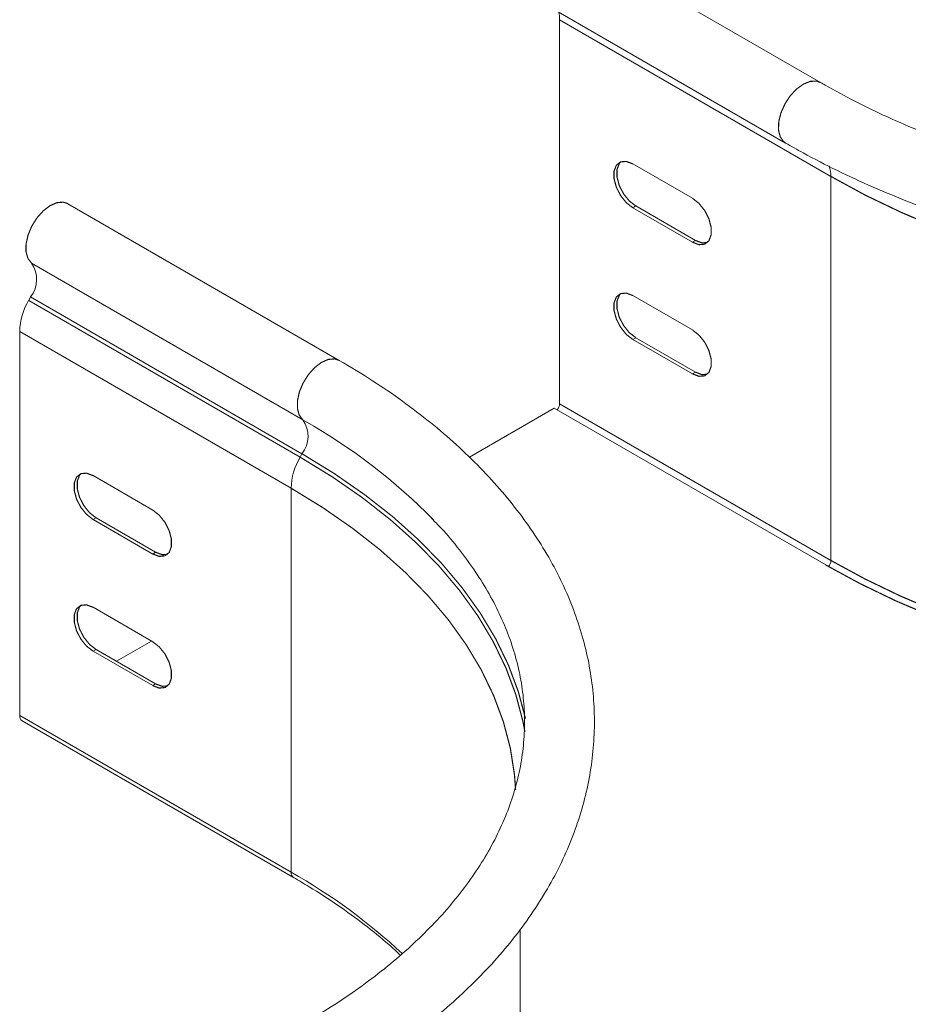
# Model space of a CAD drawing. Header units: millimetres. Extents: x 274 to 1864, y -1378 to 533.
# Tile 5 of 32: x 487 to 602, y -812 to -684. Entities that reach past the tile are written whole.
import ezdxf

# ---------------------------------------------------------------- set-up
doc = ezdxf.new("R2010")
doc.units = ezdxf.units.MM
doc.linetypes.add('K5LT32768', pattern=[0])
doc.linetypes.add('K5LT32769', pattern=[0])

msp = doc.modelspace()

# ---------------------------------------------------------------- linework, layer by layer
at = {"color": 7, "linetype": 'K5LT32768', "lineweight": 15}
for p, q in [((590.84, -691.7), (555.48, -671.29)), ((550.93, -679.17), (586.29, -699.58)), ((592.19, -703.92), (556.83, -683.51)), ((556.83, -733.52), (556.83, -683.51)), ((574.16, -706.77), (566.38, -702.28)), ((592.19, -753.93), (592.19, -703.92)), ((528.15, -727.88), (492.8, -707.47)), ((566.38, -708), (566.77, -707.77)), ((566.38, -708), (574.16, -712.49)), ((574.55, -712.26), (566.77, -707.77)), ((574.16, -712.49), (574.55, -712.26)), ((488.05, -715.21), (523.4, -735.62)), ((487.68, -720.06), (487.92, -719.62)), ((487.68, -720.06), (523.03, -740.47)), ((487.92, -719.62), (523.28, -740.03)), ((574.16, -723.92), (566.38, -719.43)), ((486.51, -724.11), (521.87, -744.52)), ((486.51, -774.11), (486.51, -724.11)), ((566.38, -725.15), (566.77, -724.92)), ((566.38, -725.15), (574.16, -729.64)), ((574.55, -729.41), (566.77, -724.92)), ((574.16, -729.64), (574.55, -729.41)), ((556.16, -734.11), (545.09, -740.5)), ((591.52, -754.52), (556.16, -734.11)), ((592.19, -753.93), (556.83, -733.52)), ((523.03, -740.47), (523.28, -740.03)), ((496.06, -742.88), (503.84, -747.37)), ((521.87, -794.52), (521.87, -744.52)), ((496.45, -748.37), (496.06, -748.59)), ((503.84, -753.09), (496.06, -748.59)), ((496.45, -748.37), (504.22, -752.86)), ((504.22, -752.86), (503.84, -753.09)), ((496.06, -760.03), (503.84, -764.52)), ((503.66, -764.42), (499.1, -767.05)), ((496.45, -765.52), (496.06, -765.74)), ((503.84, -770.23), (496.06, -765.74)), ((496.45, -765.52), (504.22, -770.01)), ((504.22, -770.01), (503.84, -770.23)), ((486.51, -774.11), (521.87, -794.52)), ((486.82, -774.8), (522.18, -795.21)), ((551.71, -835.34), (551.71, -801.96))]:
    msp.add_line(p, q, dxfattribs=at)
at = {"color": 8, "linetype": 'K5LT32769', "lineweight": 15, "true_color": 0x808080}
msp.add_line((523.4, -735.62), (523.68, -735.78), dxfattribs=at)
at = {"color": 8, "linetype": 'K5LT32769', "true_color": 0x808080, "const_width": 0.15}
for points in [[(590.84, -691.69), (590.33, -691.51), (589.51, -691.54), (588.63, -691.89), (587.73, -692.53), (586.9, -693.41), (586.21, -694.47), (585.69, -695.62), (585.4, -696.77), (585.36, -697.83), (585.57, -698.72), (586.01, -699.37), (586.29, -699.58)], [(523.4, -735.62), (522.93, -735.01), (522.69, -734.15), (522.7, -733.11), (522.95, -731.96), (523.44, -730.81), (524.12, -729.73), (524.93, -728.82), (525.82, -728.14), (526.71, -727.75), (527.54, -727.68), (528.15, -727.88)], [(523.03, -740.47), (527.24, -743.05), (531.17, -745.77), (534.81, -748.63), (538.15, -751.61), (541.16, -754.69), (543.85, -757.88), (546.2, -761.15), (548.2, -764.51), (549.85, -767.92), (551.14, -771.39), (552.07, -774.89), (552.33, -776.26)], [(523.28, -740.03), (527.5, -742.62), (531.44, -745.36), (535.1, -748.22), (538.44, -751.21), (541.47, -754.3), (544.16, -757.5), (546.52, -760.79), (548.53, -764.15), (550.19, -767.58), (551.48, -771.05), (552.4, -774.52)], [(521.87, -744.52), (526.01, -747.06), (529.87, -749.74), (533.45, -752.54), (536.73, -755.47), (539.7, -758.51), (542.35, -761.65), (544.66, -764.87), (546.63, -768.16), (548.25, -771.52), (549.52, -774.93), (550.43, -778.38), (550.97, -781.85), (551.12, -783.84)]]:
    msp.add_lwpolyline(points, dxfattribs=at)
at = {"color": 7, "linetype": 'K5LT32768', "const_width": 0.15}
for points in [[(566.38, -702.28), (565.53, -701.97), (564.79, -702.03), (564.24, -702.47), (563.94, -703.24), (563.94, -704.23), (564.24, -705.33), (564.79, -706.41), (565.53, -707.34), (566.38, -708)], [(566.77, -707.77), (565.92, -707.11), (565.18, -706.19), (564.62, -705.11), (564.33, -704.01), (564.33, -703.01), (564.62, -702.25), (564.83, -702.02)], [(606.17, -710.65), (601.28, -708.57), (596.61, -706.33), (592.19, -703.92)], [(488.05, -715.21), (487.58, -714.6), (487.33, -713.74), (487.34, -712.7), (487.6, -711.55), (488.08, -710.4), (488.76, -709.32), (489.57, -708.41), (490.46, -707.73), (491.36, -707.34), (492.18, -707.27), (492.8, -707.47)], [(574.16, -712.49), (575, -712.81), (575.75, -712.74), (576.3, -712.3), (576.59, -711.53), (576.59, -710.54), (576.3, -709.44), (575.75, -708.36), (575, -707.43), (574.16, -706.77)], [(576.09, -712.53), (575.39, -712.58), (574.55, -712.26)], [(566.38, -719.43), (565.53, -719.11), (564.79, -719.18), (564.24, -719.62), (563.94, -720.39), (563.94, -721.38), (564.24, -722.48), (564.79, -723.56), (565.53, -724.49), (566.38, -725.15)], [(566.77, -724.92), (565.92, -724.26), (565.18, -723.33), (564.62, -722.26), (564.33, -721.15), (564.33, -720.16), (564.62, -719.4), (564.83, -719.16)], [(574.16, -729.64), (575, -729.95), (575.75, -729.89), (576.3, -729.44), (576.59, -728.68), (576.59, -727.69), (576.3, -726.59), (575.75, -725.51), (575, -724.58), (574.16, -723.92)], [(576.09, -729.68), (575.39, -729.73), (574.55, -729.41)], [(496.06, -748.59), (495.21, -747.93), (494.47, -747.01), (493.91, -745.93), (493.62, -744.83), (493.62, -743.83), (493.91, -743.07), (494.47, -742.63), (495.21, -742.56), (496.06, -742.88)], [(494.51, -742.61), (494.3, -742.85), (494.01, -743.61), (494.01, -744.6), (494.3, -745.7), (494.86, -746.78), (495.6, -747.71), (496.45, -748.37)], [(503.84, -747.37), (504.68, -748.03), (505.43, -748.96), (505.98, -750.04), (506.27, -751.14), (506.27, -752.13), (505.98, -752.89), (505.43, -753.33), (504.68, -753.4), (503.84, -753.09)], [(504.22, -752.86), (505.07, -753.18), (505.77, -753.13)], [(606.17, -760.65), (601.28, -758.58), (596.61, -756.33), (592.19, -753.93)], [(605.63, -761.31), (600.69, -759.21), (595.98, -756.94), (591.52, -754.52)], [(496.06, -765.74), (495.21, -765.08), (494.47, -764.16), (493.91, -763.08), (493.62, -761.97), (493.62, -760.98), (493.91, -760.22), (494.47, -759.78), (495.21, -759.71), (496.06, -760.03)], [(494.51, -759.76), (494.3, -759.99), (494.01, -760.76), (494.01, -761.75), (494.3, -762.85), (494.86, -763.93), (495.6, -764.86), (496.45, -765.52)], [(503.84, -764.52), (504.68, -765.18), (505.43, -766.1), (505.98, -767.18), (506.27, -768.29), (506.27, -769.28), (505.98, -770.04), (505.43, -770.48), (504.68, -770.55), (503.84, -770.23)], [(504.22, -770.01), (505.07, -770.32), (505.77, -770.27)]]:
    msp.add_lwpolyline(points, dxfattribs=at)
at = {"color": 7, "linetype": 'K5LT32768', "lineweight": 15}
for centre, radius, start, end in [((552.65, -683.47), 4.19, 359.4854, 13.3709), ((485, -717.33), 3.72, 321.9543, 34.7636), ((495.09, -724.39), 8.59, 149.7172, 178.1227), ((555.41, -733.46), 1.43, 322.5096, 357.6832), ((520.35, -737.74), 3.72, 321.9543, 34.7636), ((486.18, -801.97), 76.07, 44.53, 60.4661), ((530.45, -744.8), 8.59, 149.7172, 178.1227), ((487.23, -774.2), 0.728, 173.1601, 235.5275)]:
    msp.add_arc(centre, radius, start, end, dxfattribs=at)
at = {"color": 8, "linetype": 'K5LT32769', "lineweight": 15, "true_color": 0x808080}
for centre, radius, start, end in [((588.33, -703.85), 3.86, 358.9741, 19.6642), ((590.76, -753.87), 1.43, 322.5461, 357.6841), ((522.62, -794.6), 0.755, 174.3904, 234.1789), ((483.31, -862.45), 78.11, 47.2234, 60.4179)]:
    msp.add_arc(centre, radius, start, end, dxfattribs=at)
at = {"color": 7, "linetype": 'K5LT32768', "lineweight": 15}
for points, knots in [([(735.74, -691.7), (735.05, -692.09), (733.04, -693.23), (729.55, -695.02), (725.2, -697.03), (720.65, -698.9), (715.92, -700.63), (711.02, -702.21), (705.97, -703.64), (700.79, -704.9), (695.48, -706.01), (690.08, -706.94), (684.58, -707.7), (679.02, -708.29), (673.41, -708.7), (667.77, -708.93), (662.11, -708.98), (656.45, -708.85), (650.82, -708.55), (645.22, -708.06), (639.69, -707.4), (634.23, -706.57), (628.86, -705.56), (623.6, -704.39), (618.47, -703.06), (613.48, -701.57), (608.65, -699.92), (603.99, -698.13), (599.53, -696.2), (595.34, -694.17), (592.49, -692.64), (591.04, -691.81), (590.84, -691.7)], [0, 0, 0, 0, 0.018249, 0.053063, 0.087897, 0.122749, 0.157623, 0.192518, 0.227434, 0.26237, 0.297325, 0.332296, 0.367281, 0.402277, 0.437282, 0.472294, 0.507309, 0.542324, 0.577338, 0.612346, 0.647345, 0.682334, 0.717309, 0.752268, 0.787208, 0.822127, 0.857023, 0.891894, 0.926739, 0.961558, 0.994531, 1, 1, 1, 1]), ([(586.29, -699.58), (587.04, -700), (589.23, -701.24), (593, -703.18), (597.67, -705.34), (602.53, -707.35), (607.56, -709.19), (612.74, -710.87), (618.07, -712.38), (623.52, -713.72), (629.09, -714.89), (634.75, -715.88), (640.49, -716.68), (646.3, -717.31), (652.15, -717.75), (658.03, -718.01), (663.93, -718.08), (669.83, -717.97), (675.71, -717.67), (681.55, -717.19), (687.34, -716.52), (693.07, -715.68), (698.71, -714.65), (704.25, -713.45), (709.67, -712.07), (714.97, -710.52), (720.12, -708.8), (725.11, -706.92), (729.93, -704.89), (734.56, -702.69), (737.98, -700.9), (739.84, -699.83), (740.29, -699.58)], [0, 0, 0, 0, 0.018379, 0.053145, 0.087899, 0.122638, 0.15736, 0.192064, 0.22675, 0.261419, 0.296072, 0.330712, 0.365339, 0.399957, 0.434567, 0.469173, 0.503776, 0.538378, 0.572983, 0.607592, 0.642207, 0.676831, 0.711467, 0.746117, 0.780782, 0.815466, 0.850171, 0.884897, 0.919645, 0.954416, 0.989209, 1, 1, 1, 1]), ([(528.15, -822.04), (528.9, -821.6), (531.05, -820.34), (534.43, -818.14), (538.22, -815.41), (541.76, -812.55), (545.04, -809.58), (548.04, -806.5), (550.76, -803.32), (553.18, -800.04), (555.31, -796.7), (557.12, -793.28), (558.62, -789.82), (559.8, -786.31), (560.66, -782.78), (561.2, -779.23), (561.43, -775.68), (561.33, -772.13), (560.92, -768.59), (560.2, -765.08), (559.16, -761.6), (557.82, -758.16), (556.17, -754.76), (554.21, -751.43), (551.95, -748.16), (549.4, -744.96), (546.56, -741.86), (543.44, -738.85), (540.05, -735.94), (536.4, -733.16), (532.46, -730.45), (529.61, -728.75), (528.15, -727.88)], [0, 0, 0, 0, 0.018178, 0.052599, 0.087032, 0.121457, 0.155858, 0.190211, 0.224492, 0.258671, 0.292717, 0.326602, 0.360305, 0.393815, 0.42714, 0.460303, 0.493342, 0.526311, 0.559264, 0.592246, 0.625315, 0.658516, 0.691882, 0.725428, 0.759154, 0.793047, 0.827084, 0.861238, 0.89548, 0.929785, 0.964128, 1, 1, 1, 1]), ([(540.16, -748.43), (540.59, -748.87), (541.91, -750.21), (543.83, -752.53), (545.92, -755.38), (547.71, -758.28), (549.22, -761.23), (550.44, -764.22), (551.36, -767.24), (551.98, -770.29), (552.29, -773.38), (552.3, -776.48), (551.98, -779.58), (551.36, -782.68), (550.42, -785.76), (549.18, -788.79), (547.63, -791.79), (545.79, -794.73), (543.67, -797.61), (541.26, -800.42), (538.58, -803.16), (535.64, -805.81), (532.43, -808.38), (528.97, -810.85), (525.99, -812.76), (524.15, -813.84), (523.6, -814.16)], [0, 0, 0, 0, 0.020581, 0.063377, 0.106293, 0.149381, 0.192703, 0.236322, 0.280291, 0.324638, 0.369344, 0.414325, 0.459437, 0.504443, 0.549191, 0.59359, 0.637618, 0.681301, 0.724692, 0.767854, 0.810847, 0.853724, 0.896526, 0.939287, 0.98203, 1, 1, 1, 1]), ([(522.18, -795.21), (522.86, -795.61), (524.85, -796.78), (527.97, -798.81), (531.43, -801.32), (534.15, -803.5), (535.61, -804.87), (536.11, -805.34)], [0, 0, 0, 0, 0.130259, 0.378102, 0.625939, 0.873774, 1, 1, 1, 1])]:
    msp.add_open_spline(points, degree=3, knots=knots, dxfattribs=at)

doc.saveas('drawing.dxf')
